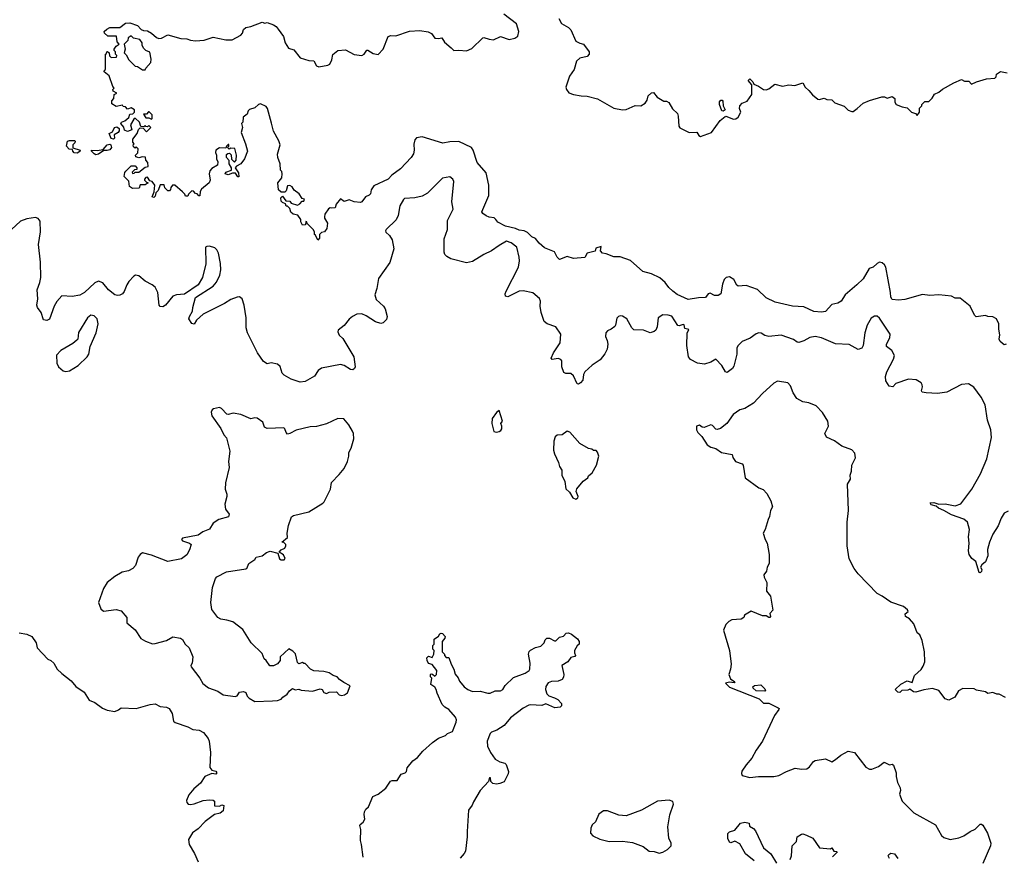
# Model space of a CAD drawing. Extents: x 2323203 to 2567568, y 883585 to 1022917.
# Tile 206 of 256: x 2497539 to 2505355, y 982472 to 989109. Entities that reach past the tile are written whole.
import ezdxf

# ---------------------------------------------------------------- set-up
doc = ezdxf.new("R2010")
doc.units = 0

msp = doc.modelspace()

# ---------------------------------------------------------------- linework, layer by layer
at = {"layer": '0CON10XD'}
for points in [[(2499539.3, 988289.3), (2499506.2, 988405), (2499495, 988420), (2499451.7, 988441.7), (2499435, 988437.5), (2499405, 988408.8), (2499363.9, 988396.1), (2499353.9, 988386.1), (2499345, 988360), (2499313, 988337), (2499310, 988295), (2499300, 988285), (2499307.5, 988255), (2499297.5, 988215), (2499332, 988125), (2499347.1, 988065), (2499324, 988005), (2499295, 987966.7), (2499261.7, 987948.3), (2499250, 987935), (2499277.5, 987895), (2499278.3, 987861.7), (2499271.7, 987861.7), (2499251.7, 987891.7), (2499228.3, 987891.7), (2499195, 987877.5), (2499170, 987885), (2499175, 987900), (2499220, 987915), (2499220, 987935), (2499202.5, 987965), (2499201.7, 987991.7), (2499180, 988015), (2499181.7, 988038.3), (2499191.7, 988048.3), (2499205, 988050), (2499217, 988037), (2499221.7, 988001.7), (2499245, 987980), (2499257.5, 987995), (2499260, 988035), (2499248.3, 988088.3), (2499215, 988090), (2499201.7, 988081.7), (2499190, 988095), (2499200, 988105), (2499200, 988120), (2499195, 988120), (2499180, 988105), (2499175, 988090), (2499125, 988092.5), (2499097.5, 988075), (2499093.3, 988055), (2499102.5, 988035), (2499102.5, 988005), (2499111.7, 987981.7), (2499110, 987955), (2499065, 987927.5), (2499049.3, 987910.7), (2499042.5, 987885), (2499052.5, 987835), (2499042.5, 987815), (2498982.5, 987765), (2498973, 987747), (2498968.3, 987711.7), (2498961.7, 987711.7), (2498948.3, 987728.3), (2498935, 987730), (2498918.3, 987748.3), (2498905, 987750), (2498880, 987725), (2498875, 987710), (2498855, 987710), (2498850, 987725), (2498833, 987743), (2498770, 987795), (2498753, 987797), (2498738.3, 987778.3), (2498737.5, 987762.5), (2498728.3, 987751.7), (2498715, 987750), (2498692.5, 987775), (2498685, 987800), (2498655, 987800), (2498640, 987755), (2498620, 987735), (2498615, 987710), (2498605, 987697.5), (2498590, 987705), (2498607.5, 987742.5), (2498612.5, 987795), (2498590, 987825), (2498571.7, 987831.7), (2498555, 987860), (2498541.7, 987858.3), (2498530, 987845), (2498530, 987835), (2498545, 987820), (2498560, 987815), (2498535, 987800), (2498495, 987800), (2498488.3, 987771.7), (2498435, 987770), (2498410, 987785), (2498407, 987827), (2498370, 987865), (2498373, 987897), (2498381.7, 987908.3), (2498425, 987950), (2498455, 987950), (2498470, 987935), (2498468.3, 987921.7), (2498451.7, 987918.3), (2498431.7, 987898.3), (2498435, 987890), (2498448.3, 987891.7), (2498455, 987900), (2498485, 987900), (2498535, 987940), (2498560, 987945), (2498557.5, 987975), (2498540, 987995), (2498538.3, 988018.3), (2498515, 988020), (2498485, 988012.5), (2498461.7, 988021.7), (2498460, 988035), (2498477, 988053), (2498480, 988085), (2498465, 988100), (2498455, 988090), (2498441.7, 988101.7), (2498440, 988115), (2498447.5, 988125), (2498438.3, 988138.3), (2498438.3, 988161.7), (2498472.5, 988205), (2498483, 988237), (2498495, 988250), (2498518.3, 988248.3), (2498545, 988220), (2498580, 988255), (2498565, 988270), (2498555, 988260), (2498541.7, 988261.7), (2498535, 988270), (2498525, 988260), (2498501.7, 988261.7), (2498490, 988295), (2498455, 988327.5), (2498445, 988320), (2498420, 988275), (2498430, 988235), (2498395, 988222.5), (2498371.7, 988231.7), (2498367, 988257), (2498342.5, 988285), (2498347.5, 988295), (2498373.6, 988306.4), (2498406.4, 988333.6), (2498415, 988360), (2498437, 988363), (2498450, 988375), (2498450, 988395), (2498425, 988410), (2498395, 988400), (2498378.3, 988418.3), (2498361.7, 988421.7), (2498355, 988430), (2498305, 988420), (2498271.7, 988441.7), (2498270, 988465), (2498287, 988483), (2498290, 988515), (2498310, 988525), (2498281.7, 988541.7), (2498280, 988555), (2498290, 988565), (2498278.3, 988578.3), (2498250, 988665), (2498210, 988695), (2498211.7, 988708.3), (2498220, 988715), (2498220, 988835), (2498228.3, 988841.7), (2498230, 988855), (2498237, 988857), (2498250, 988845), (2498251.7, 988821.7), (2498265, 988810), (2498308.3, 988811.7), (2498310, 988825), (2498300, 988835), (2498300, 988855), (2498290, 988865), (2498290, 988875), (2498305, 988900), (2498330, 988915), (2498313, 988933), (2498308.3, 988978.3), (2498238.3, 988978.3), (2498211.7, 989001.7), (2498210, 989015), (2498230, 989035), (2498255, 989047.5), (2498335, 989047.5), (2498378.3, 989081.7), (2498415, 989083.3), (2498475, 989062.5), (2498505, 989032.5), (2498523, 989023), (2498555, 989020), (2498585, 989002.5), (2498625, 988966.7), (2498645, 988960), (2498665, 988963.3), (2498715, 988990), (2498818.8, 988958.8), (2498865, 988957.1), (2498895, 988945.8), (2498935, 988940.8), (2499002.7, 988947.3), (2499075, 988971.2), (2499175, 988948.6), (2499225, 988948), (2499294.4, 988985.6), (2499307.1, 989002.9), (2499315, 989030), (2499335, 989048), (2499375, 989053.8), (2499465, 989090), (2499485, 989082.5), (2499505, 989086.7), (2499555, 989067.8), (2499575.7, 989055), (2499592.5, 989035), (2499634.3, 988975), (2499645.7, 988925), (2499673.1, 988883.1), (2499715, 988871.2), (2499765.7, 988805.7), (2499835, 988785.6), (2499875, 988782), (2499895, 988743.3), (2499915, 988736), (2499985, 988747.5), (2500002.7, 988757.3), (2500018.2, 988791.8), (2500025, 988833.8), (2500065, 988865.6), (2500125, 988869.4), (2500195, 988833.3), (2500255, 988824.2), (2500273.3, 988835), (2500293.8, 988866.2), (2500303.6, 988866.4), (2500345, 988840), (2500385, 988833.8), (2500426, 988875), (2500465, 988976.2), (2500485, 988983.8), (2500525, 988980.8), (2500635, 989018), (2500715.8, 989024.2), (2500782.5, 989012.5), (2500809.3, 988999.3), (2500835, 988963.3), (2500865, 988960), (2500890, 988965), (2500910.3, 988930.3), (2500964, 988885), (2500985, 988863.8), (2501025, 988868.1), (2501085, 988861.9), (2501128.3, 988881.7), (2501216.4, 988966.4), (2501225, 988968.8), (2501265, 988953.8), (2501301.7, 988948.3), (2501355, 988976), (2501425, 988952.5), (2501468.8, 988961.2), (2501492.5, 988977.5), (2501501.4, 989015), (2501482, 989075), (2501383, 989153)], [(2501818.8, 989118.8), (2501839.7, 989079.7), (2501896.3, 989046.3), (2501915, 989028), (2501955, 988940), (2501985, 988922.5), (2502016.2, 988916.2), (2502060, 988855), (2502060, 988835), (2502045, 988817.5), (2501985, 988803.8), (2501959.6, 988780.5), (2501940, 988715), (2501905, 988660), (2501876, 988575), (2501878.8, 988555), (2501897.9, 988527.9), (2501935, 988514.3), (2501996, 988504), (2502045, 988503.3), (2502125, 988482.2), (2502255, 988407.5), (2502325, 988392.9), (2502354.1, 988395.9), (2502425, 988427.5), (2502470, 988425), (2502505, 988447.5), (2502519.6, 988470.5), (2502527.5, 988505), (2502555, 988530), (2502571.7, 988531.7), (2502600, 988495), (2502653, 988463), (2502675, 988462.5), (2502693, 988453), (2502720.7, 988400.7), (2502760, 988365), (2502767.5, 988345), (2502772.5, 988265), (2502780.7, 988250.7), (2502853.9, 988213.9), (2502915, 988217.5), (2502930.7, 988190.7), (2502945, 988183.3), (2503030, 988215), (2503100.9, 988309.1), (2503139.3, 988340.7), (2503145, 988343.3), (2503205, 988320), (2503225, 988322), (2503243.3, 988335), (2503263.3, 988375), (2503253.3, 988405), (2503256.7, 988425), (2503273.9, 988446.1), (2503315, 988463.8), (2503351.2, 988515), (2503352.5, 988592.5), (2503323, 988627), (2503335, 988640), (2503360, 988615), (2503367, 988597), (2503405, 988581.2), (2503445, 988554), (2503463.9, 988553.9), (2503485, 988560), (2503535, 988597.5), (2503595, 988581.2), (2503645, 988592.5), (2503693, 988587), (2503755, 988607.5), (2503774.3, 988574.3), (2503805, 988547.5), (2503832.4, 988512.4), (2503875, 988478.1), (2503885, 988475.6), (2503925, 988486), (2503945.6, 988475.6), (2503985, 988473.3), (2504010.4, 988450.5), (2504084.1, 988424.1), (2504115, 988390), (2504145, 988380), (2504155, 988380), (2504186.7, 988403.3), (2504235, 988446.7), (2504285, 988467.5), (2504383.6, 988496.4), (2504405, 988497.5), (2504425, 988487.5), (2504465, 988500), (2504487.5, 988485), (2504487.5, 988455), (2504497, 988437), (2504545, 988417.5), (2504585, 988410), (2504620, 988375), (2504650, 988365), (2504665, 988350), (2504682.5, 988375), (2504683, 988407), (2504700, 988425), (2504700, 988435), (2504725, 988460), (2504755, 988460), (2504783, 988487), (2504800.7, 988519.3), (2504835, 988533.3), (2504865, 988556.7), (2504955, 988607.5), (2505015, 988633.3), (2505040.7, 988620.7), (2505075, 988622.5), (2505095, 988597.5), (2505134, 988616)], [(2498535, 988710), (2498540, 988725), (2498581.7, 988768.3), (2498582.5, 988795), (2498571.7, 988851.7), (2498540, 988865), (2498525, 988880), (2498512.5, 988905), (2498512.5, 988925), (2498493, 988953), (2498443.6, 988963.6), (2498425, 988980), (2498400, 988965), (2498397, 988943), (2498370, 988915), (2498377.5, 988875), (2498370, 988845), (2498385, 988830), (2498405, 988790), (2498455, 988740), (2498475, 988737.5), (2498515, 988712.5), (2498535, 988710)], [(2505134, 988616), (2505215, 988641.2), (2505280, 988645), (2505290, 988655), (2505293.6, 988676.4), (2505325, 988697.5), (2505378.3, 988688.3)], [(2503125, 988382.5), (2503112.5, 988385), (2503093.3, 988435), (2503093.3, 988456.7), (2503105, 988470), (2503115, 988470), (2503121.7, 988461.7), (2503122.5, 988425), (2503140, 988395), (2503125, 988382.5)], [(2498585, 988320), (2498590, 988325), (2498590, 988355), (2498568.3, 988378.3), (2498561.7, 988378.3), (2498545, 988360), (2498521.7, 988358.3), (2498541.7, 988331.7), (2498565, 988330), (2498585, 988320)], [(2498285, 988162.5), (2498265, 988167.5), (2498250, 988205), (2498275, 988220), (2498292.5, 988255), (2498309.3, 988259.3), (2498330, 988245), (2498328.3, 988228.3), (2498320, 988215), (2498290, 988195), (2498291.7, 988168.3), (2498285, 988162.5)], [(2505370, 986535), (2505355, 986530), (2505322.5, 986555), (2505314.3, 986574.3), (2505321.1, 986608.9), (2505311.5, 986655), (2505312.7, 986695), (2505294.6, 986734.5), (2505265, 986750.8), (2505225, 986754), (2505205, 986762), (2505132, 986752), (2505117.5, 986765), (2505085, 986837.5), (2505005, 986900), (2504965, 986900), (2504935, 986916), (2504835, 986927.5), (2504765, 986921.4), (2504705, 986928.6), (2504565, 986888.2), (2504515, 986884.5), (2504465, 986890), (2504455, 986907.5), (2504452.7, 986945), (2504414.6, 987145), (2504404.2, 987164.2), (2504385, 987181.1), (2504365, 987184.3), (2504345, 987175.6), (2504315, 987144.5), (2504282, 987135), (2504235, 987054.4), (2504186, 987005), (2504092.5, 986925), (2504060, 986875), (2504035, 986859.2), (2503985, 986850), (2503936.2, 986795), (2503905, 986789.2), (2503843, 986793), (2503765, 986832), (2503675, 986836.9), (2503536.8, 986866.8), (2503465, 986902.9), (2503397.5, 986967.5), (2503305, 987000.5), (2503243.9, 986993.9), (2503233, 987003), (2503208, 987048), (2503175, 987069.4), (2503146.4, 987063.6), (2503132.3, 987047.7), (2503118.5, 987011.5), (2503106.2, 986935), (2503085, 986920), (2503055, 986921.5), (2503020.5, 986939.5), (2503005, 986933.8), (2502983.3, 986905), (2502927.8, 986902.2), (2502845, 986887.9), (2502759.5, 986929.5), (2502723.3, 986955), (2502692.2, 986985), (2502664, 987025), (2502621.9, 987061.9), (2502555, 987091.8), (2502485, 987111.2), (2502387.9, 987197.9), (2502305, 987226.4), (2502255, 987228.9), (2502195, 987252), (2502166.4, 987256.4), (2502150, 987275), (2502155, 987310), (2502113.6, 987296.4), (2502107, 987273), (2502043.9, 987256.1), (2502025, 987222.5), (2501935.6, 987214.4), (2501885, 987229.4), (2501825, 987206), (2501806, 987225), (2501785, 987266.2), (2501705, 987298), (2501663.1, 987335), (2501635, 987372), (2501605, 987387.5), (2501571.1, 987421.1), (2501545, 987433.5), (2501505, 987438), (2501475, 987452), (2501395, 987471.4), (2501335, 987503.8), (2501320, 987525), (2501305, 987537.5), (2501265, 987542), (2501241.7, 987551.7), (2501215, 987572.5), (2501208.8, 987585), (2501263.1, 987715), (2501262.5, 987795), (2501242.5, 987895), (2501172.1, 987975), (2501138.6, 988075), (2501125.4, 988095.4), (2501025, 988141.5), (2500955, 988140), (2500899.6, 988129.6), (2500735, 988178.6), (2500688.8, 988171.2), (2500676, 988155), (2500668.3, 988121.7), (2500670.8, 988075), (2500665.8, 988045.8), (2500647.5, 988015), (2500561.1, 987925), (2500494.6, 987875.3), (2500465.5, 987845), (2500350, 987790), (2500330.8, 987759.2), (2500325, 987727.5), (2500313.6, 987716.4), (2500283.3, 987705), (2500256.2, 987665), (2500245, 987658), (2500195, 987662.9), (2500155, 987678.6), (2500115, 987667.1), (2500085, 987686.7), (2500051.2, 987645), (2500043, 987617), (2500015, 987612.5), (2500005, 987617.5), (2499990.7, 987609.3), (2499962.5, 987565), (2499960, 987545), (2499960, 987535), (2499982.5, 987495), (2499977, 987453), (2499960, 987425), (2499935, 987420), (2499920, 987405), (2499920, 987375), (2499905, 987360), (2499888.3, 987398.3), (2499880, 987405), (2499880, 987425), (2499870, 987445), (2499821.7, 987491.7), (2499820, 987505), (2499811.7, 987508.3), (2499808.3, 987481.7), (2499785, 987480), (2499770, 987505), (2499770, 987525), (2499748.3, 987558.3), (2499710, 987565), (2499693, 987583), (2499685, 987610), (2499665, 987630), (2499655, 987630), (2499648.3, 987648.3), (2499625, 987657.5), (2499615, 987670), (2499613.6, 987696.4), (2499625, 987710), (2499651.7, 987671.7), (2499685, 987670), (2499693.3, 987653.3), (2499745, 987637.5), (2499763, 987647), (2499781.7, 987668.3), (2499795, 987670), (2499800, 987685), (2499781.7, 987691.7), (2499757.7, 987727.7), (2499717, 987757), (2499703, 987783), (2499685, 987792.5), (2499665, 987790), (2499655, 987750), (2499645, 987740), (2499615, 987740), (2499595, 987760), (2499587.5, 987815), (2499620, 987855), (2499622.5, 987885), (2499620, 987905), (2499610, 987915), (2499607.5, 987965), (2499587.5, 988015), (2499587, 988043), (2499606.7, 988115), (2499597.7, 988147.7), (2499553.4, 988223.4), (2499539.3, 988289.3)], [(2497995, 988050), (2497973, 988053), (2497960, 988065), (2497958.3, 988078.3), (2497933, 988083), (2497910, 988105), (2497920, 988145), (2497935, 988150), (2497975, 988150), (2497980, 988145), (2497978.3, 988131.7), (2497960, 988115), (2497961.7, 988091.7), (2498020, 988075), (2498016.4, 988063.6), (2497995, 988050)], [(2498145, 988037.5), (2498130, 988045), (2498110, 988065), (2498110, 988075), (2498155, 988072.5), (2498201.7, 988078.3), (2498235, 988117.5), (2498255, 988122.5), (2498262.5, 988115), (2498267.5, 988095), (2498255, 988077.5), (2498235, 988070), (2498208.3, 988071.7), (2498165, 988042.5), (2498145, 988037.5)], [(2505385, 985211.1), (2505354.3, 985195), (2505329.4, 985155), (2505306.7, 985093.3), (2505265, 985026.2), (2505238.6, 984965), (2505223, 984907), (2505223.8, 984855), (2505205, 984807.5), (2505177.5, 984785), (2505167.5, 984765), (2505176.1, 984746.1), (2505175, 984730), (2505165, 984720), (2505155, 984722.5), (2505130.7, 984810.7), (2505097.5, 984835), (2505076.1, 984866.1), (2505070.6, 984895), (2505077.5, 984955), (2505071.8, 985005), (2505079.2, 985065), (2505063, 985123), (2505035, 985146.7), (2504935, 985180), (2504875.7, 985215.7), (2504833.3, 985233.3), (2504815, 985250), (2504775, 985260.8), (2504767.5, 985275), (2504795, 985278.1), (2504835, 985266), (2504886.8, 985266.8), (2504965, 985252.9), (2505010.7, 985269.3), (2505098, 985385), (2505166, 985505), (2505215.6, 985624.4), (2505252.5, 985795), (2505249.4, 985855), (2505222.7, 985932.7), (2505202.7, 986052.7), (2505171.2, 986115), (2505114.2, 986194.2), (2505070.7, 986220.7), (2505015, 986213.8), (2504900, 986155), (2504825, 986144.2), (2504735, 986147.5), (2504703.3, 986155), (2504698, 986165), (2504707.3, 986195), (2504703.4, 986213.4), (2504695, 986228.8), (2504655, 986251.2), (2504595, 986257.1), (2504495, 986223.8), (2504470, 986195), (2504441.7, 986201.7), (2504414.2, 986244.2), (2504411.7, 986278.3), (2504423.8, 986315), (2504475.5, 986415), (2504482.5, 986445), (2504463.3, 986485), (2504420, 986515), (2504421.2, 986535), (2504447.5, 986585), (2504449.2, 986615), (2504365, 986740), (2504345, 986755.8), (2504325, 986758), (2504297.9, 986742.1), (2504266, 986685), (2504249.4, 986625), (2504235.8, 986525), (2504225, 986503.8), (2504195, 986491.2), (2504125, 986533.1), (2504015, 986536.7), (2503903.8, 986585), (2503855, 986595.5), (2503811.7, 986588.3), (2503765, 986560), (2503725, 986547.1), (2503710.7, 986550.7), (2503682.2, 986572.2), (2503585, 986606.9), (2503485, 986595.4), (2503454.1, 986604.1), (2503425, 986622.9), (2503405.8, 986624.2), (2503384.5, 986615.5), (2503338.9, 986581.1), (2503275, 986555.6), (2503242.5, 986525), (2503231.4, 986505), (2503233.3, 986455), (2503208.7, 986361.3), (2503197.2, 986342.8), (2503155, 986310), (2503141.2, 986315), (2503113.8, 986365), (2503065, 986416), (2503025, 986391.4), (2502975, 986377.1), (2502920, 986385), (2502865, 986412), (2502848.1, 986435), (2502835.5, 986525), (2502836.7, 986623.3), (2502851.7, 986651.7), (2502820, 986660), (2502815, 986687.5), (2502805, 986690), (2502775, 986680), (2502765, 986683.3), (2502715, 986756.2), (2502686.1, 986766.1), (2502645, 986768.8), (2502606.7, 986745), (2502598.6, 986671.4), (2502590, 986645), (2502575.8, 986634.2), (2502545, 986626), (2502490, 986645), (2502415, 986648.8), (2502398.8, 986665), (2502358.8, 986735), (2502325, 986755.8), (2502305, 986758.8), (2502292.5, 986755), (2502279.3, 986740.7), (2502270, 986685), (2502263.3, 986675), (2502235, 986653.3), (2502205, 986641.2), (2502191.4, 986625), (2502188.6, 986595), (2502204, 986565), (2502207.5, 986535), (2502203.8, 986495), (2502185, 986457.5), (2502148.3, 986411.7), (2502085, 986368.8), (2502026.2, 986315), (2502016, 986295), (2502010, 986250), (2501991.7, 986228.3), (2501975, 986216.7), (2501965, 986221.2), (2501935, 986283.8), (2501915, 986301.4), (2501875, 986302.9), (2501860, 986310), (2501844.2, 986355.8), (2501843, 986403), (2501834.5, 986414.4), (2501815, 986420), (2501765, 986414.2), (2501758, 986425), (2501776.9, 986465), (2501829.4, 986545), (2501834.4, 986615), (2501795, 986671.2), (2501726.2, 986695), (2501701.9, 986715), (2501680, 986785), (2501670.6, 986835), (2501673.8, 986875), (2501665, 986897.5), (2501612.4, 986942.4), (2501535, 986959.2), (2501505, 986954.5), (2501415, 986909.2), (2501396.1, 986916.1), (2501393.8, 986935), (2501402, 986955), (2501499.5, 987145), (2501507.8, 987195), (2501505.6, 987225), (2501485, 987303.8), (2501439.7, 987339.7), (2501405, 987351.4), (2501345, 987318.8), (2501285.5, 987274.5), (2501223.9, 987246.1), (2501135, 987190), (2501085, 987179.1), (2500960.7, 987210.7), (2500929.1, 987229.1), (2500914.4, 987245), (2500908.1, 987265), (2500908.8, 987371.2), (2500935.5, 987445), (2500934.5, 987515), (2500981.2, 987605), (2500970, 987665), (2500986.2, 987825), (2500977.5, 987845), (2500955, 987862.5), (2500895, 987851.2), (2500777, 987733), (2500735, 987708.8), (2500675, 987696.2), (2500595, 987690), (2500585, 987682.5), (2500557.9, 987632.1), (2500544.5, 987555.5), (2500528.3, 987521.7), (2500447.5, 987445), (2500443.3, 987435), (2500445, 987422.5), (2500475.8, 987395.8), (2500495, 987363.3), (2500508.8, 987291.2), (2500476.8, 987183.2), (2500387.5, 987055), (2500374.3, 986975.7), (2500358.6, 986925), (2500368.3, 986888.3), (2500426.2, 986835), (2500440, 986815), (2500455.8, 986755), (2500450.4, 986729.5), (2500425, 986703.3), (2500405, 986700), (2500365, 986711.9), (2500289.8, 986759.8), (2500255, 986774.4), (2500215, 986772.2), (2500180.8, 986755), (2500155, 986734.3), (2500115, 986683.8), (2500066.7, 986645), (2500066.2, 986633.8), (2500075.6, 986605.6), (2500105, 986580), (2500191.4, 986435), (2500201.4, 986355), (2500197.6, 986342.4), (2500185, 986330.8), (2500165, 986332.5), (2500115.5, 986365.5), (2500085, 986374.3), (2499934.5, 986345.6), (2499907.5, 986325), (2499878.7, 986281.3), (2499805, 986238), (2499766.4, 986233.6), (2499695, 986256.2), (2499639.7, 986289.7), (2499623.8, 986305), (2499608.3, 986358.3), (2499587, 986377), (2499535, 986386.9), (2499505, 986378), (2499475, 986396), (2499427.5, 986465), (2499347.7, 986625), (2499336.8, 986665), (2499336.4, 986745), (2499321.5, 986845), (2499305, 986893.3), (2499285, 986910), (2499265, 986908.8), (2499215, 986890), (2499165, 986858), (2498995, 986773.8), (2498942.5, 986725), (2498925, 986692.5), (2498905, 986700), (2498883.3, 986735), (2498886.2, 986755), (2498912.3, 986797.7), (2498914.4, 986825.6), (2498934.5, 986905.5), (2499075, 986994.3), (2499102.4, 987027.6), (2499128.1, 987081.9), (2499136.5, 987125), (2499133.3, 987175), (2499116.5, 987256.5), (2499105, 987283.3), (2499089.7, 987299.7), (2499045, 987312.9), (2499025, 987310.8), (2499015, 987303.3), (2499017.3, 987172.7), (2498991.1, 987065), (2498955.6, 987004.4), (2498847.5, 986932.5), (2498785, 986925.8), (2498755, 986914.6), (2498697.8, 986845), (2498675, 986830), (2498655, 986832.5), (2498646.7, 986845), (2498634.8, 986944.8), (2498615.8, 986985.8), (2498592.1, 987005), (2498534.5, 987034.5), (2498485, 987076.8), (2498458.6, 987081.4), (2498444.7, 987075.3), (2498407.1, 987032.9), (2498388.8, 987005), (2498368.1, 986951.9), (2498355, 986934.3), (2498335, 986922.9), (2498315, 986920.6), (2498295, 986927.1), (2498244.6, 986965), (2498200.3, 987020.3), (2498165, 987034.6), (2498135, 987021.2), (2498055, 986945.3), (2498017, 986923), (2497955, 986912), (2497875, 986918.1), (2497835, 986872), (2497813.9, 986836.1), (2497775, 986733.3), (2497755, 986722), (2497728.8, 986728.8), (2497709.4, 986785), (2497680.6, 986825), (2497675.6, 986845), (2497684.6, 986895), (2497679.2, 986965), (2497699.6, 987025), (2497706.2, 987065), (2497704.2, 987185), (2497689.8, 987325), (2497704, 987426)], [(2497704, 987426), (2497701.3, 987511.3), (2497685, 987532.7), (2497665, 987539.1), (2497595, 987530), (2497545, 987510), (2497475, 987443.8)], [(2497905, 986318.8), (2497935, 986323.3), (2498003.3, 986365), (2498075, 986433.3), (2498088, 986455), (2498099.2, 986515), (2498145.7, 986625), (2498163.3, 986695), (2498153.3, 986735), (2498129.6, 986759.5), (2498105, 986763.8), (2498076.7, 986745), (2498005, 986627.5), (2498000, 986575), (2497993.9, 986566.1), (2497960.4, 986539.5), (2497865.9, 986484.1), (2497831.2, 986448.8), (2497833.8, 986385), (2497846.7, 986355), (2497885, 986324), (2497905, 986318.8)], [(2505365, 983732.5), (2505315, 983756.7), (2505295, 983757.5), (2505265, 983772.5), (2505225, 983762.5), (2505207, 983777), (2505135, 983790), (2505115, 983800), (2505025, 983802.5), (2504992.5, 983785), (2504962.5, 983735), (2504915, 983710), (2504885, 983720), (2504835, 983787.5), (2504785, 983803.3), (2504717, 983793), (2504653, 983773), (2504635, 983777.5), (2504605, 983797.5), (2504589.3, 983790.7), (2504543, 983787), (2504525, 983772.5), (2504510, 983775), (2504490, 983795), (2504535, 983836.7), (2504585, 983863.3), (2504625, 983850), (2504642.7, 983907.3), (2504695.9, 983954.1), (2504710.7, 983979.3), (2504723.8, 984015), (2504722, 984095), (2504703.9, 984183.9), (2504685, 984227.5), (2504662.5, 984245), (2504637.5, 984315), (2504603.3, 984355), (2504572, 984375), (2504569.2, 984395), (2504592.5, 984415), (2504587.7, 984427.7), (2504553.9, 984453.9), (2504455, 984486.7), (2504386.1, 984536.1), (2504345, 984557.5), (2504195, 984713.3), (2504163.8, 984755), (2504125, 984832.5), (2504108.5, 984935), (2504107.9, 985122.1), (2504119.5, 985215), (2504110, 985425), (2504133.8, 985465), (2504132.5, 985495), (2504142.4, 985527.6), (2504145.6, 985575), (2504175, 985632.5), (2504169.1, 985669.1), (2504145, 985696.7), (2504066.7, 985726.7), (2504008.3, 985768.3), (2503945, 985796.7), (2503930, 985825), (2503959.2, 985885), (2503953.9, 985923.9), (2503912.3, 985992.3), (2503862.5, 986045), (2503805, 986070), (2503755, 986076.7), (2503707.5, 986105), (2503678.8, 986148.8), (2503658, 986205), (2503637.7, 986227.7), (2503555, 986240), (2503525, 986226.2), (2503435.5, 986144.5), (2503364.6, 986065.4), (2503294.5, 986025.5), (2503256, 986014), (2503202.3, 985977.7), (2503153.3, 985905), (2503102.5, 985865), (2503075, 985856.7), (2503065, 985860), (2503039.5, 985889.5), (2503025, 985895.7), (2502973.6, 985873.6), (2502956.2, 985876.2), (2502935, 985892.5), (2502912.5, 985885), (2502913.3, 985855), (2502923.3, 985835), (2502955, 985802.5), (2502997.5, 985735), (2503025, 985717.5), (2503066.1, 985706.1), (2503110, 985675), (2503195, 985660), (2503200, 985635), (2503221.2, 985605), (2503275, 985586.2), (2503283.3, 985575), (2503297.5, 985475), (2503407.5, 985395), (2503440.4, 985380.5), (2503470.4, 985350.5), (2503501.7, 985291.7), (2503516.2, 985245), (2503498.8, 985215), (2503492.4, 985167.6), (2503480, 985145), (2503456.7, 985065), (2503440, 985035), (2503458, 984985), (2503472, 984955), (2503488, 984865), (2503490, 984795), (2503473.3, 984765), (2503467.5, 984735), (2503447.5, 984705), (2503450, 984685), (2503470, 984645), (2503466.7, 984575), (2503500, 984535), (2503517.5, 984425), (2503493, 984397), (2503500, 984375), (2503495, 984367.5), (2503485, 984366.7), (2503465, 984378.8), (2503435, 984379.2), (2503345, 984416.7), (2503292.5, 984385), (2503287.5, 984365), (2503267.7, 984352.3), (2503193.6, 984346.4), (2503170, 984335), (2503145, 984310), (2503127.5, 984265), (2503173.3, 984105), (2503187.5, 983995), (2503182.5, 983955), (2503167.5, 983915), (2503180.7, 983880.7), (2503217.5, 983855), (2503211.7, 983848.3), (2503175, 983852.5), (2503142.5, 983845), (2503175, 983814), (2503410, 983720), (2503445, 983687.5), (2503486.3, 983686.4), (2503560.4, 983650.4), (2503567.5, 983645), (2503566, 983635), (2503530.4, 983589.5), (2503436.7, 983385), (2503386.4, 983313.6), (2503350.7, 983249.3), (2503305, 983197.5), (2503272.1, 983147.9), (2503269.6, 983129.5), (2503275, 983113.8), (2503335, 983096), (2503405, 983104.2), (2503525, 983104.2), (2503565, 983111.9), (2503625.4, 983144.6), (2503695, 983170.6), (2503745, 983161.9), (2503787.5, 983165), (2503809.7, 983180.3), (2503842, 983225), (2503855, 983232.5), (2503935, 983245.8), (2503985, 983221.2), (2504015, 983238.8), (2504056.7, 983275), (2504115, 983306), (2504165, 983296.2), (2504255, 983177.5), (2504285, 983163.3), (2504305, 983163.3), (2504355.9, 983184.1), (2504400.7, 983219.3), (2504445, 983197.5), (2504465, 983202.5), (2504476.2, 983195), (2504496.2, 983135), (2504495.8, 983105), (2504506.7, 983056.7), (2504528, 983015), (2504531.2, 982995), (2504522.5, 982965), (2504545, 982910), (2504636.4, 982816.4), (2504810, 982720), (2504857.9, 982637.9), (2504875, 982621.8), (2504925, 982605.4), (2504995, 982617.9), (2505035, 982634.4), (2505085, 982668.6), (2505123.4, 982686.6), (2505165, 982726), (2505175, 982726.7), (2505185, 982717.5), (2505223.3, 982655), (2505248.8, 982575), (2505246.2, 982555), (2505185.8, 982415)], [(2499405, 983700), (2499545, 983704), (2499585, 983706.7), (2499615, 983717.5), (2499627, 983733), (2499663, 983757), (2499682.5, 983785), (2499705, 983802.5), (2499725, 983793.3), (2499755, 983796.7), (2499775, 983788.8), (2499865, 983781.2), (2499925, 983800), (2499940, 983795), (2499955, 983770), (2499975, 983762.5), (2499997, 983773), (2500053, 983777), (2500075, 983752.5), (2500095, 983746.7), (2500117.7, 983752.3), (2500141.2, 983768.8), (2500162.5, 983825), (2500111.7, 983851.7), (2500077.5, 983875), (2500060, 983895), (2500026.7, 983906.7), (2499995, 983927.5), (2499955, 983937.5), (2499873.6, 983943.6), (2499847, 983957), (2499805, 984000), (2499795, 984000), (2499785, 984010), (2499755, 983997.5), (2499745, 984010), (2499728, 984078), (2499708.3, 984098.3), (2499675, 984117.5), (2499607.5, 984055), (2499607.5, 984025), (2499585, 983997.5), (2499555, 983982.5), (2499525, 983982.5), (2499496.7, 984025), (2499479.6, 984039.5), (2499465, 984080), (2499376.2, 984165), (2499311.7, 984271.7), (2499230.7, 984330.7), (2499185, 984346.2), (2499135, 984354.2), (2499113.3, 984365), (2499065, 984430), (2499055.5, 984485), (2499069.4, 984605), (2499094, 984675), (2499105, 984690), (2499181.7, 984728.3), (2499335, 984751.2), (2499342.5, 984755), (2499357.5, 984795), (2499405, 984827.5), (2499417.5, 984845), (2499465, 984856.7), (2499499.3, 984880.7), (2499528.3, 984891.7), (2499587.5, 984877.5), (2499600.7, 984830.7), (2499615, 984822.5), (2499640, 984825), (2499647.5, 984835), (2499633.6, 984863.6), (2499600, 984885), (2499615, 984902.5), (2499643, 984917), (2499652.5, 984935), (2499652.5, 984945), (2499635, 984962.5), (2499620, 984965), (2499665, 985000), (2499663.3, 985035), (2499672, 985095), (2499696.3, 985163.7), (2499713.5, 985176.5), (2499835, 985203.8), (2499945.7, 985274.3), (2499956.2, 985285), (2500005.7, 985385), (2500015, 985438), (2500075, 985500), (2500115, 985547.5), (2500141.2, 985605), (2500152.5, 985645), (2500152, 985675), (2500170.4, 985709.5), (2500191.2, 985785), (2500188.8, 985825), (2500180, 985845), (2500151.2, 985895), (2500111.7, 985941.7), (2500065, 985943.8), (2499975, 985904), (2499895, 985882), (2499845, 985878.8), (2499735, 985853.3), (2499685, 985826), (2499665, 985822), (2499654, 985835), (2499645, 985862.5), (2499635, 985870), (2499503.6, 985866.4), (2499484, 985875), (2499470, 985915), (2499425, 985947.5), (2499405, 985950), (2499375, 985941.2), (2499295.7, 985975.7), (2499235, 985987.5), (2499195, 985976.2), (2499185, 985980), (2499142.5, 986025), (2499125, 986032.5), (2499078.3, 986021.7), (2499067, 986013), (2499060, 985995), (2499063.8, 985965), (2499136.7, 985865), (2499160, 985815), (2499182, 985792), (2499207.8, 985685), (2499197.8, 985605), (2499203.1, 985555), (2499172.5, 985435), (2499171.4, 985385), (2499184.3, 985345), (2499184.3, 985325.7), (2499168, 985265), (2499173.3, 985225), (2499201.9, 985185), (2499197.1, 985165), (2499119.5, 985145), (2499075.5, 985115), (2499045, 985066.2), (2498993.5, 985046.5), (2498955, 985020), (2498832.5, 984995), (2498823.3, 984985), (2498832.5, 984975), (2498887.5, 984955), (2498900, 984945), (2498886.8, 984903.2), (2498865, 984862.5), (2498825, 984832), (2498715, 984810), (2498585, 984861.4), (2498515, 984878), (2498495, 984866.2), (2498479.2, 984845), (2498458.3, 984778.3), (2498437.5, 984755), (2498403.9, 984736.1), (2498352.5, 984725), (2498295, 984692.5), (2498233.3, 984645), (2498203.8, 984595), (2498163.8, 984485), (2498182.5, 984435), (2498205, 984417.5), (2498305, 984430), (2498345, 984420), (2498390, 984365), (2498390, 984325), (2498455, 984267.5), (2498500.3, 984200.3), (2498537.7, 984177.7), (2498595, 984158.6), (2498615, 984159.2), (2498705.5, 984184.5), (2498755, 984213.8), (2498815, 984203.3), (2498831.7, 984191.7), (2498853.8, 984155), (2498885.9, 984125.9), (2498914.3, 984055), (2498909.2, 984005), (2498896.7, 983985), (2498900, 983975), (2498970, 983885), (2498993, 983843), (2499037.3, 983807.3), (2499111.7, 983781.7), (2499155, 983752.5), (2499249.3, 983739.3), (2499265.9, 983744.1), (2499285, 983773.3), (2499315, 983778.8), (2499335, 983772.5), (2499345, 983742.5), (2499360, 983725), (2499405, 983700)], [(2501325, 985836.7), (2501345, 985842.5), (2501359.3, 985850.7), (2501366.4, 985863.6), (2501367.5, 985885), (2501360, 985905), (2501372.5, 985925), (2501345, 986007.5), (2501325, 985992.5), (2501290, 985945), (2501286.7, 985905), (2501302.3, 985842.3), (2501325, 985836.7)], [(2501955, 985303.8), (2501970, 985315), (2501973.3, 985325), (2501956, 985365), (2501961.7, 985388.3), (2502012.3, 985447.7), (2502050, 985475), (2502055, 985490), (2502082.5, 985515), (2502117.5, 985575), (2502136.1, 985646.1), (2502127, 985677), (2502115, 985690), (2502095, 985690), (2502081.7, 985701.7), (2502055, 985706.7), (2501985.9, 985745.9), (2501907, 985837), (2501885, 985843.8), (2501845, 985816.7), (2501805, 985812.5), (2501789.3, 985800.7), (2501778.8, 985765), (2501778, 985695), (2501784.3, 985664.3), (2501816, 985596), (2501824.1, 985564.1), (2501842.5, 985535), (2501843.8, 985495), (2501868, 985445), (2501875, 985387.5), (2501905, 985361.2), (2501930, 985315), (2501955, 985303.8)], [(2497535, 984243.3), (2497595, 984233.3), (2497635.9, 984215.9), (2497670, 984165), (2497677.5, 984125), (2497763.3, 984035), (2497785.7, 984025.7), (2497810, 984005), (2497836.7, 983955), (2497875, 983921.2), (2497947.5, 983865), (2497985, 983820), (2498050, 983775), (2498090.7, 983710.7), (2498135, 983692.5), (2498196.1, 983646.1), (2498235, 983631.2), (2498295, 983620), (2498325, 983632.5), (2498345, 983650), (2498465, 983644), (2498575, 983675.8), (2498615, 983681.2), (2498655, 983661.2), (2498705, 983653.8), (2498725, 983643.3), (2498748.6, 983605), (2498760, 983545), (2498772.4, 983532.4), (2498875, 983499.2), (2498915, 983478), (2498965, 983473.3), (2498997.5, 983455), (2499035, 983407.5), (2499043.3, 983385), (2499054.1, 983294.1), (2499050, 983175), (2499065.4, 983155.4), (2499095.8, 983145.8), (2499105.5, 983135), (2499096.3, 983123.7), (2499065, 983128.8), (2499010, 983105), (2498975, 983050.8), (2498922.4, 983007.6), (2498881.3, 982958.7), (2498862.5, 982915), (2498865, 982897.5), (2498876.1, 982886.1), (2498895, 982882), (2498925, 982888), (2498995.9, 982914.1), (2499045, 982920), (2499076.4, 982916.4), (2499085, 982910), (2499085, 982872.5), (2499125, 982870), (2499145, 982880), (2499160, 982875), (2499155, 982832.5), (2499130, 982815), (2499085, 982803.3), (2499012.1, 982747.9), (2498955, 982688.8), (2498912.4, 982657.6), (2498879.2, 982605), (2498885.8, 982565), (2498928, 982495), (2498955, 982427.5)], [(2500266, 982465), (2500253.3, 982565), (2500243.6, 982596.4), (2500246.7, 982685), (2500240, 982715), (2500242.5, 982725), (2500266.4, 982743.6), (2500280, 982765), (2500273.3, 982803.3), (2500277.5, 982825), (2500287.5, 982845), (2500307.5, 982865), (2500342.5, 982945), (2500385, 982963.3), (2500445, 983012.5), (2500482, 983068), (2500495, 983073.3), (2500535, 983072.5), (2500567.5, 983122.5), (2500600, 983135), (2500608.8, 983145), (2500616.4, 983173.6), (2500660.7, 983229.3), (2500697.5, 983255), (2500740, 983305), (2500816.7, 983375), (2500865, 983408.8), (2500920, 983430), (2500935, 983446.7), (2500975, 983461.2), (2501003.8, 983535), (2501006, 983555), (2500998, 983575), (2500945, 983636.7), (2500915, 983654), (2500894, 983675), (2500853.8, 983765), (2500845.9, 983795.9), (2500833.9, 983813.9), (2500803.8, 983835), (2500810, 983885), (2500800, 983895), (2500800, 983915), (2500805, 983920), (2500817, 983917), (2500835, 983900), (2500847.5, 983915), (2500850, 983945), (2500815, 983992.5), (2500785, 984000), (2500773.3, 984025), (2500772.5, 984045), (2500785, 984060), (2500815, 984050), (2500827.5, 984075), (2500830, 984105), (2500820, 984115), (2500820, 984145), (2500830, 984155), (2500830, 984195), (2500863, 984217), (2500873.6, 984236.4), (2500885, 984242.5), (2500895, 984240), (2500916.7, 984215), (2500915, 984202.5), (2500893.6, 984176.4), (2500892.5, 984095), (2500912.5, 984075), (2500912.5, 984065), (2500925, 984050), (2500945, 984050), (2500963.3, 983995), (2500985.8, 983955.8), (2500995, 983917.5), (2501018.8, 983888.8), (2501031.2, 983861.2), (2501067.3, 983817.3), (2501097.5, 983795), (2501135, 983780), (2501195, 983782), (2501255, 983766.9), (2501275, 983767.1), (2501315, 983784.2), (2501355.7, 983784.3), (2501373.8, 983795), (2501394.3, 983825.7), (2501459.6, 983890.5), (2501552.5, 983925), (2501583.3, 983945), (2501588.8, 983955), (2501591.2, 984005), (2501578, 984075), (2501585, 984097.5), (2501595, 984107.5), (2501635, 984127.5), (2501675, 984137.5), (2501702.5, 984165), (2501711.7, 984188.3), (2501725, 984202.5), (2501745, 984202.5), (2501785, 984180), (2501795, 984180), (2501825, 984210), (2501855, 984218.8), (2501878.5, 984241.5), (2501895, 984245.4), (2501919.2, 984235), (2501966.9, 984196.9), (2501980, 984175), (2501980, 984155), (2501965, 984142.5), (2501942.5, 984105), (2501943.3, 984085), (2501952.5, 984065), (2501945, 984057.5), (2501915, 984050), (2501890, 984015), (2501844.1, 983985.9), (2501860, 983915), (2501857, 983893), (2501845.7, 983874.3), (2501815, 983861.2), (2501761.7, 983858.3), (2501735, 983847.5), (2501715, 983820), (2501713.8, 983793.8), (2501725, 983760), (2501740, 983745), (2501785, 983730), (2501810, 983715), (2501840, 983685), (2501840, 983665), (2501830, 983655), (2501788.3, 983648.3), (2501715, 983680), (2501685, 983667.5), (2501595, 983673.8), (2501580.4, 983669.5), (2501535, 983646.2), (2501435, 983570), (2501385, 983510), (2501328.3, 983471.7), (2501283.6, 983456.4), (2501274, 983445), (2501251.4, 983385), (2501254.2, 983345), (2501276.7, 983295), (2501315, 983242.5), (2501352, 983222), (2501390.7, 983210.7), (2501400.7, 983200.7), (2501420, 983145), (2501416.7, 983125), (2501386.4, 983063.6), (2501351.7, 983048.3), (2501325, 983043.3), (2501295, 983050), (2501280, 983065), (2501277.5, 983095), (2501270, 983095), (2501260, 983065), (2501194, 982995), (2501142, 982905), (2501132.3, 982877.7), (2501103, 982837), (2501091.1, 982668.9), (2501091.9, 982625), (2501077, 982513), (2501068.8, 982495), (2501035, 982456.7)], [(2503455, 983782.5), (2503385, 983783.1), (2503362.5, 983805), (2503360, 983815), (2503373.6, 983826.4), (2503421.7, 983831.7), (2503455, 983800), (2503460, 983785), (2503455, 983782.5)], [(2502615, 982496.7), (2502645, 982503.8), (2502682.5, 982525), (2502710, 982555), (2502710, 982575), (2502692.5, 982615), (2502683.6, 982705), (2502699.8, 982800.2), (2502728.8, 982885), (2502725, 982906.7), (2502695.8, 982915.8), (2502601.2, 982908.8), (2502475, 982836.7), (2502355, 982793.3), (2502295, 982798.8), (2502205, 982832.5), (2502175, 982832.5), (2502137.5, 982805), (2502110, 982745), (2502085, 982720), (2502072.5, 982695), (2502070, 982655), (2502090, 982635), (2502145, 982606.7), (2502219.3, 982589.3), (2502325, 982592.5), (2502405, 982580), (2502488.3, 982548.3), (2502535, 982512.5), (2502575, 982510), (2502615, 982496.7)], [(2503369.2, 982435), (2503301.7, 982491.7), (2503255, 982570), (2503215, 982592.5), (2503185, 982577.5), (2503175, 982582.5), (2503161.7, 982611.7), (2503161.7, 982651.7), (2503173, 982667), (2503215, 982680), (2503260, 982735), (2503295, 982742.5), (2503330, 982735), (2503331.7, 982711.7), (2503365, 982693.3), (2503381.2, 982675), (2503445, 982540), (2503501.9, 982491.9), (2503548.3, 982418.3)], [(2503656.7, 982445), (2503666.2, 982475), (2503672.5, 982555), (2503705, 982590), (2503710, 982625), (2503745, 982647.5), (2503755, 982650), (2503785, 982640), (2503836.4, 982616.4), (2503888.3, 982538.3), (2503975, 982530), (2503985, 982540), (2504001.7, 982511.7), (2504025, 982510), (2504027.5, 982505), (2503991.7, 982468.3)], [(2504444.1, 982454.1), (2504433.8, 982475), (2504437.5, 982485), (2504455, 982497.5), (2504485, 982492.5), (2504510, 982455)]]:
    msp.add_lwpolyline(points, dxfattribs=at)

doc.saveas('drawing.dxf')
